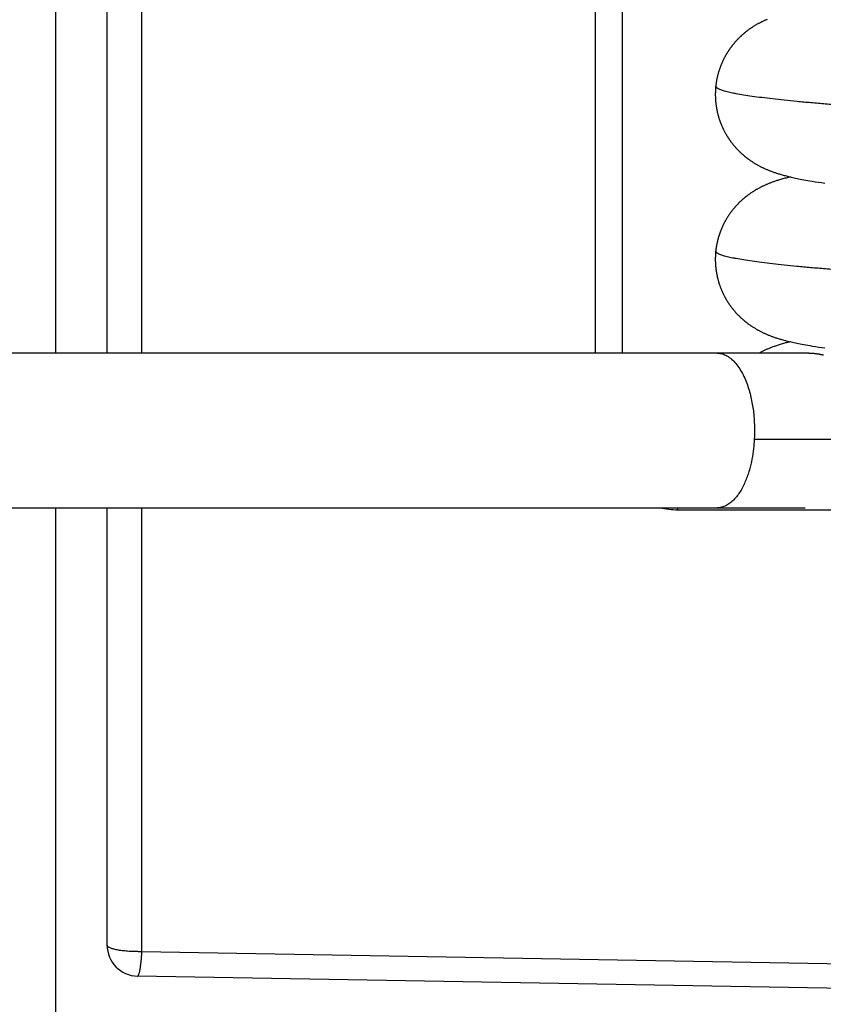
# Model space of a CAD drawing. Header units: millimetres. Extents: x 0 to 210, y 0 to 297.
# Tile 37 of 88: x 125.83 to 127.39, y 155.66 to 157.57. Entities that reach past the tile are written whole.
import ezdxf

# ---------------------------------------------------------------- set-up
doc = ezdxf.new("R2010")
doc.units = ezdxf.units.MM
doc.header["$LTSCALE"] = 19.36
doc.layers.get('0').update_dxf_attribs({"linetype": 'CONTINUOUS'})

msp = doc.modelspace()

# ---------------------------------------------------------------- linework, layer by layer
at = {"color": 9, "linetype": 'Continuous'}
for p, q in [((125.9018, 159.8483), (125.9018, 156.9188)), ((126.0693, 156.9188), (126.0693, 159.8483)), ((126.9493, 159.7724), (126.9493, 156.9188)), ((127.2581, 156.7522), (127.5063, 156.7522)), ((125.9018, 156.6188), (125.9018, 145.4657)), ((126.0693, 155.7576), (126.0693, 156.6188)), ((126.0693, 155.7576), (131.0267, 155.67))]:
    msp.add_line(p, q, dxfattribs=at)
at = {"color": 6, "linetype": 'Continuous'}
for p, q in [((126.0018, 156.9188), (126.0018, 159.8483)), ((127.0018, 159.7257), (127.0018, 156.9188)), ((126.0018, 155.77), (126.0018, 156.6188)), ((127.1093, 156.6151), (127.7093, 156.6151)), ((131.2216, 155.6199), (126.0608, 155.71))]:
    msp.add_line(p, q, dxfattribs=at)
at = {"color": 7, "linetype": 'Continuous'}
for p, q in [((127.2582, 157.5541), (127.2571, 157.5535)), ((127.2593, 157.5548), (127.2582, 157.5541)), ((127.2604, 157.5555), (127.2593, 157.5548)), ((127.2615, 157.5561), (127.2604, 157.5555)), ((127.2626, 157.5568), (127.2615, 157.5561)), ((127.2637, 157.5574), (127.2626, 157.5568)), ((127.2648, 157.558), (127.2637, 157.5574)), ((127.2659, 157.5586), (127.2648, 157.558)), ((127.2671, 157.5592), (127.2659, 157.5586)), ((127.2682, 157.5598), (127.2671, 157.5592)), ((127.2693, 157.5604), (127.2682, 157.5598)), ((127.2722, 157.5619), (127.271, 157.5613)), ((127.2733, 157.5624), (127.2722, 157.5619)), ((127.2745, 157.563), (127.2733, 157.5624)), ((127.2756, 157.5636), (127.2745, 157.563)), ((127.2768, 157.5641), (127.2756, 157.5636)), ((127.278, 157.5647), (127.2768, 157.5641)), ((127.2792, 157.5652), (127.278, 157.5647)), ((127.2804, 157.5657), (127.2792, 157.5652)), ((127.2816, 157.5663), (127.2804, 157.5657)), ((127.2828, 157.5668), (127.2816, 157.5663)), ((127.2438, 157.5442), (127.2426, 157.5434)), ((127.2449, 157.5451), (127.2438, 157.5442)), ((127.246, 157.5459), (127.2449, 157.5451)), ((127.2471, 157.5467), (127.246, 157.5459)), ((127.2483, 157.5476), (127.2471, 157.5467)), ((127.2494, 157.5483), (127.2483, 157.5476)), ((127.2505, 157.5491), (127.2494, 157.5483)), ((127.2516, 157.5499), (127.2505, 157.5491)), ((127.2527, 157.5506), (127.2516, 157.5499)), ((127.2538, 157.5514), (127.2527, 157.5506)), ((127.2549, 157.5521), (127.2538, 157.5514)), ((127.256, 157.5528), (127.2549, 157.5521)), ((127.2571, 157.5535), (127.256, 157.5528)), ((127.2469, 157.2956), (127.2481, 157.2947)), ((127.2481, 157.2947), (127.2492, 157.2939)), ((127.2492, 157.2939), (127.2503, 157.2931)), ((127.2503, 157.2931), (127.2515, 157.2923)), ((127.2515, 157.2923), (127.2526, 157.2916)), ((127.2526, 157.2916), (127.2538, 157.2908)), ((127.2538, 157.2908), (127.2549, 157.2901)), ((127.2549, 157.2901), (127.2561, 157.2893)), ((127.2561, 157.2893), (127.2572, 157.2886)), ((127.2572, 157.2886), (127.2583, 157.2879)), ((127.2583, 157.2879), (127.2594, 157.2872)), ((127.2594, 157.2872), (127.2606, 157.2866)), ((127.2606, 157.2866), (127.2617, 157.2859)), ((127.2617, 157.2859), (127.2629, 157.2852)), ((127.2629, 157.2852), (127.264, 157.2846)), ((127.264, 157.2846), (127.2651, 157.284)), ((127.2651, 157.284), (127.2663, 157.2833)), ((127.2663, 157.2833), (127.2674, 157.2827)), ((127.2674, 157.2827), (127.2686, 157.2821)), ((127.2686, 157.2821), (127.2697, 157.2815)), ((127.2697, 157.2815), (127.2709, 157.2809)), ((127.2709, 157.2809), (127.2721, 157.2803)), ((127.2721, 157.2803), (127.2733, 157.2797)), ((127.2733, 157.2797), (127.2744, 157.2792)), ((127.2744, 157.2792), (127.2756, 157.2786)), ((127.2756, 157.2786), (127.2768, 157.278)), ((127.2768, 157.278), (127.278, 157.2775)), ((127.278, 157.2775), (127.2792, 157.2769)), ((127.2792, 157.2769), (127.2805, 157.2764)), ((127.2805, 157.2764), (127.2817, 157.2758)), ((127.2817, 157.2758), (127.283, 157.2753)), ((127.283, 157.2753), (127.2843, 157.2748)), ((127.2843, 157.2748), (127.2856, 157.2742)), ((127.2856, 157.2742), (127.2869, 157.2737)), ((127.2869, 157.2737), (127.2882, 157.2732)), ((127.2882, 157.2732), (127.2896, 157.2727)), ((127.2896, 157.2727), (127.2909, 157.2721)), ((127.2909, 157.2721), (127.2923, 157.2716)), ((127.2923, 157.2716), (127.2938, 157.2711)), ((127.2938, 157.2711), (127.2952, 157.2706)), ((127.2952, 157.2706), (127.2967, 157.27)), ((127.2967, 157.27), (127.2983, 157.2695)), ((127.2983, 157.2695), (127.2998, 157.269)), ((127.2998, 157.269), (127.3014, 157.2685)), ((127.3014, 157.2685), (127.3031, 157.2679)), ((127.3031, 157.2679), (127.3048, 157.2674)), ((127.3048, 157.2674), (127.3065, 157.2669)), ((127.3065, 157.2669), (127.3083, 157.2663)), ((127.285, 157.2477), (127.2838, 157.2472)), ((127.2863, 157.2482), (127.285, 157.2477)), ((127.2876, 157.2488), (127.2863, 157.2482)), ((127.2889, 157.2493), (127.2876, 157.2488)), ((127.2902, 157.2498), (127.2889, 157.2493)), ((127.2916, 157.2503), (127.2902, 157.2498)), ((127.293, 157.2508), (127.2916, 157.2503)), ((127.2944, 157.2513), (127.293, 157.2508)), ((127.2958, 157.2518), (127.2944, 157.2513)), ((127.2972, 157.2523), (127.2958, 157.2518)), ((127.2987, 157.2528), (127.2972, 157.2523)), ((127.3003, 157.2533), (127.2987, 157.2528)), ((127.3019, 157.2539), (127.3003, 157.2533)), ((127.3035, 157.2544), (127.3019, 157.2539)), ((127.3052, 157.2549), (127.3035, 157.2544)), ((127.3069, 157.2554), (127.3052, 157.2549)), ((127.3087, 157.256), (127.3069, 157.2554)), ((127.3083, 157.2663), (127.3101, 157.2658)), ((127.3101, 157.2658), (127.3121, 157.2652)), ((127.3135, 157.2573), (127.3115, 157.2568)), ((127.3121, 157.2652), (127.314, 157.2647)), ((127.3155, 157.2579), (127.3135, 157.2573)), ((127.314, 157.2647), (127.3161, 157.2641)), ((127.3176, 157.2584), (127.3155, 157.2579)), ((127.3161, 157.2641), (127.3182, 157.2636)), ((127.3198, 157.259), (127.3176, 157.2584)), ((127.3182, 157.2636), (127.3204, 157.263)), ((127.322, 157.2596), (127.3198, 157.259)), ((127.3204, 157.263), (127.3226, 157.2624)), ((127.3243, 157.2602), (127.322, 157.2596)), ((127.3226, 157.2624), (127.325, 157.2619)), ((127.3268, 157.2607), (127.3243, 157.2602)), ((127.325, 157.2619), (127.3274, 157.2613)), ((127.3282, 157.2611), (127.3268, 157.2607)), ((127.3274, 157.2613), (127.3299, 157.2607)), ((127.3299, 157.2607), (127.3325, 157.2601)), ((127.3325, 157.2601), (127.3352, 157.2595)), ((127.3352, 157.2595), (127.3381, 157.2589)), ((127.3381, 157.2589), (127.341, 157.2583)), ((127.341, 157.2583), (127.3441, 157.2577)), ((127.3441, 157.2577), (127.3473, 157.257)), ((127.3473, 157.257), (127.3506, 157.2564)), ((127.3506, 157.2564), (127.3541, 157.2557)), ((127.3541, 157.2557), (127.3579, 157.2551)), ((127.3579, 157.2551), (127.3618, 157.2544)), ((127.3618, 157.2544), (127.3659, 157.2536)), ((127.3659, 157.2536), (127.3702, 157.2529)), ((127.3702, 157.2529), (127.3765, 157.2519)), ((127.3765, 157.2519), (127.3826, 157.251)), ((127.3826, 157.251), (127.3887, 157.2501)), ((127.3887, 157.2501), (127.3947, 157.2492)), ((127.2507, 157.2293), (127.2496, 157.2286)), ((127.2519, 157.2301), (127.2507, 157.2293)), ((127.253, 157.2308), (127.2519, 157.2301)), ((127.2541, 157.2316), (127.253, 157.2308)), ((127.2552, 157.2323), (127.2541, 157.2316)), ((127.2563, 157.233), (127.2552, 157.2323)), ((127.2574, 157.2337), (127.2563, 157.233)), ((127.2585, 157.2344), (127.2574, 157.2337)), ((127.2596, 157.2351), (127.2585, 157.2344)), ((127.2607, 157.2357), (127.2596, 157.2351)), ((127.2619, 157.2364), (127.2607, 157.2357)), ((127.263, 157.237), (127.2619, 157.2364)), ((127.2641, 157.2376), (127.263, 157.237)), ((127.2652, 157.2383), (127.2641, 157.2376)), ((127.2663, 157.2389), (127.2652, 157.2383)), ((127.2674, 157.2395), (127.2663, 157.2389)), ((127.2686, 157.2401), (127.2674, 157.2395)), ((127.2697, 157.2407), (127.2686, 157.2401)), ((127.2709, 157.2413), (127.2697, 157.2407)), ((127.272, 157.2418), (127.2709, 157.2413)), ((127.2731, 157.2424), (127.272, 157.2418)), ((127.2743, 157.243), (127.2731, 157.2424)), ((127.2755, 157.2435), (127.2743, 157.243)), ((127.2766, 157.2441), (127.2755, 157.2435)), ((127.2778, 157.2446), (127.2766, 157.2441)), ((127.279, 157.2451), (127.2778, 157.2446)), ((127.2802, 157.2457), (127.279, 157.2451)), ((127.2814, 157.2462), (127.2802, 157.2457)), ((127.2826, 157.2467), (127.2814, 157.2462)), ((127.2838, 157.2472), (127.2826, 157.2467)), ((127.2451, 157.2253), (127.244, 157.2244)), ((127.2463, 157.2261), (127.2451, 157.2253)), ((127.2474, 157.227), (127.2463, 157.2261)), ((127.2485, 157.2278), (127.2474, 157.227)), ((127.2496, 157.2286), (127.2485, 157.2278)), ((127.2481, 156.9747), (127.2492, 156.9739)), ((127.2492, 156.9739), (127.2504, 156.9731)), ((127.2504, 156.9731), (127.2515, 156.9723)), ((127.2515, 156.9723), (127.2527, 156.9716)), ((127.2527, 156.9716), (127.2538, 156.9708)), ((127.2538, 156.9708), (127.2549, 156.9701)), ((127.2549, 156.9701), (127.2561, 156.9693)), ((127.2561, 156.9693), (127.2572, 156.9686)), ((127.2572, 156.9686), (127.2583, 156.9679)), ((127.2583, 156.9679), (127.2595, 156.9673)), ((127.2595, 156.9673), (127.2606, 156.9666)), ((127.2606, 156.9666), (127.2617, 156.9659)), ((127.2617, 156.9659), (127.2629, 156.9653)), ((127.2629, 156.9653), (127.264, 156.9646)), ((127.264, 156.9646), (127.2651, 156.964)), ((127.2651, 156.964), (127.2662, 156.9634)), ((127.2662, 156.9634), (127.2674, 156.9628)), ((127.2674, 156.9628), (127.2685, 156.9622)), ((127.2685, 156.9622), (127.2697, 156.9616)), ((127.2697, 156.9616), (127.2708, 156.961)), ((127.2708, 156.961), (127.272, 156.9604)), ((127.272, 156.9604), (127.2732, 156.9598)), ((127.2732, 156.9598), (127.2743, 156.9592)), ((127.2743, 156.9592), (127.2755, 156.9587)), ((127.2755, 156.9587), (127.2767, 156.9581)), ((127.2767, 156.9581), (127.2779, 156.9576)), ((127.2779, 156.9576), (127.2791, 156.957)), ((127.2791, 156.957), (127.2803, 156.9565)), ((127.2803, 156.9565), (127.2815, 156.9559)), ((127.2815, 156.9559), (127.2828, 156.9554)), ((127.2828, 156.9554), (127.2841, 156.9549)), ((127.2841, 156.9549), (127.2854, 156.9543)), ((127.2854, 156.9543), (127.2867, 156.9538)), ((127.2867, 156.9538), (127.288, 156.9533)), ((127.288, 156.9533), (127.2893, 156.9528)), ((127.2893, 156.9528), (127.2907, 156.9522)), ((127.2907, 156.9522), (127.2921, 156.9517)), ((127.2921, 156.9517), (127.2935, 156.9512)), ((127.2935, 156.9512), (127.2949, 156.9507)), ((127.2949, 156.9507), (127.2964, 156.9502)), ((127.2964, 156.9502), (127.2979, 156.9496)), ((127.2979, 156.9496), (127.2995, 156.9491)), ((127.2995, 156.9491), (127.3011, 156.9486)), ((127.3011, 156.9486), (127.3027, 156.9481)), ((127.3027, 156.9481), (127.3044, 156.9475)), ((127.3044, 156.9475), (127.3061, 156.947)), ((127.3061, 156.947), (127.3079, 156.9464)), ((127.3079, 156.9464), (127.3098, 156.9459)), ((127.3098, 156.9459), (127.3117, 156.9454)), ((127.3117, 156.9454), (127.3136, 156.9448)), ((127.3136, 156.9448), (127.3157, 156.9442)), ((127.3157, 156.9442), (127.3178, 156.9437)), ((127.3178, 156.9437), (127.32, 156.9431)), ((127.32, 156.9431), (127.3223, 156.9425)), ((127.3223, 156.9425), (127.3246, 156.942)), ((127.3246, 156.942), (127.327, 156.9414)), ((127.2748, 156.923), (127.2735, 156.9224)), ((127.276, 156.9236), (127.2748, 156.923)), ((127.2773, 156.9242), (127.276, 156.9236)), ((127.2786, 156.9248), (127.2773, 156.9242)), ((127.2799, 156.9254), (127.2786, 156.9248)), ((127.2813, 156.926), (127.2799, 156.9254)), ((127.2826, 156.9266), (127.2813, 156.926)), ((127.284, 156.9271), (127.2826, 156.9266)), ((127.2854, 156.9277), (127.284, 156.9271)), ((127.2868, 156.9283), (127.2854, 156.9277)), ((127.2882, 156.9289), (127.2868, 156.9283)), ((127.2897, 156.9295), (127.2882, 156.9289)), ((127.2912, 156.93), (127.2897, 156.9295)), ((127.2927, 156.9306), (127.2912, 156.93)), ((127.2943, 156.9312), (127.2927, 156.9306)), ((127.2959, 156.9318), (127.2943, 156.9312)), ((127.2975, 156.9323), (127.2959, 156.9318)), ((127.2992, 156.9329), (127.2975, 156.9323)), ((127.3009, 156.9335), (127.2992, 156.9329)), ((127.3027, 156.9341), (127.3009, 156.9335)), ((127.3046, 156.9347), (127.3027, 156.9341)), ((127.3065, 156.9353), (127.3046, 156.9347)), ((127.3085, 156.9359), (127.3065, 156.9353)), ((127.3105, 156.9365), (127.3085, 156.9359)), ((127.3126, 156.9371), (127.3105, 156.9365)), ((127.3147, 156.9377), (127.3126, 156.9371)), ((127.3167, 156.9382), (127.3147, 156.9377)), ((127.3188, 156.9388), (127.3167, 156.9382)), ((127.3209, 156.9393), (127.3188, 156.9388)), ((127.3232, 156.9399), (127.3209, 156.9393)), ((127.3255, 156.9405), (127.3232, 156.9399)), ((127.327, 156.9414), (127.3296, 156.9408)), ((127.3296, 156.9408), (127.3322, 156.9402)), ((127.3322, 156.9402), (127.3349, 156.9396)), ((127.3349, 156.9396), (127.3378, 156.939)), ((127.3378, 156.939), (127.3407, 156.9383)), ((127.3407, 156.9383), (127.3438, 156.9377)), ((127.3438, 156.9377), (127.347, 156.9371)), ((127.347, 156.9371), (127.3504, 156.9364)), ((127.3504, 156.9364), (127.354, 156.9358)), ((127.354, 156.9358), (127.3578, 156.9351)), ((127.3578, 156.9351), (127.3618, 156.9343)), ((127.3618, 156.9343), (127.3661, 156.9336)), ((127.3661, 156.9336), (127.3704, 156.9329)), ((127.3704, 156.9329), (127.3767, 156.9319)), ((127.3767, 156.9319), (127.3828, 156.9309)), ((127.3828, 156.9309), (127.3889, 156.93)), ((127.3889, 156.93), (127.395, 156.9292)), ((127.2674, 156.9192), (127.2667, 156.9188)), ((127.2686, 156.9199), (127.2674, 156.9192)), ((127.2698, 156.9205), (127.2686, 156.9199)), ((127.2711, 156.9211), (127.2698, 156.9205)), ((127.2723, 156.9217), (127.2711, 156.9211)), ((127.2735, 156.9224), (127.2723, 156.9217)), ((119.5779, 156.6188), (127.3569, 156.6188))]:
    msp.add_line(p, q, dxfattribs=at)
for points in [[(127.271, 157.5613), (127.2705, 157.561), (127.2693, 157.5604)], [(127.2426, 157.5434), (127.2421, 157.5429), (127.2415, 157.5425), (127.241, 157.542), (127.2404, 157.5416), (127.2398, 157.5411), (127.2393, 157.5406), (127.2387, 157.5402), (127.2381, 157.5397), (127.2375, 157.5392), (127.237, 157.5387), (127.2364, 157.5382), (127.2358, 157.5377), (127.2352, 157.5372), (127.2347, 157.5367), (127.2341, 157.5362), (127.2335, 157.5356), (127.2329, 157.5351), (127.2323, 157.5346), (127.2317, 157.534), (127.2312, 157.5335), (127.2306, 157.5329), (127.23, 157.5324), (127.2294, 157.5318), (127.2288, 157.5312), (127.2282, 157.5306), (127.2276, 157.53), (127.227, 157.5294), (127.2264, 157.5288), (127.2258, 157.5282), (127.2252, 157.5275), (127.2246, 157.5269), (127.224, 157.5263), (127.2234, 157.5256), (127.2228, 157.525), (127.2222, 157.5243), (127.2217, 157.5237), (127.2211, 157.523), (127.2205, 157.5224), (127.2199, 157.5217), (127.2193, 157.521), (127.2187, 157.5203), (127.2182, 157.5196), (127.2176, 157.5189), (127.217, 157.5182), (127.2165, 157.5175), (127.2159, 157.5168), (127.2153, 157.5161), (127.2148, 157.5154), (127.2142, 157.5146), (127.2136, 157.5139), (127.2131, 157.5132), (127.2125, 157.5124), (127.212, 157.5117), (127.2114, 157.5109), (127.2109, 157.5102), (127.2104, 157.5094), (127.2098, 157.5086), (127.2093, 157.5079), (127.2088, 157.5071), (127.2082, 157.5063), (127.2077, 157.5055), (127.2072, 157.5047), (127.2067, 157.5039), (127.2062, 157.5031), (127.2057, 157.5023), (127.2052, 157.5015), (127.2047, 157.5007), (127.2042, 157.4998), (127.2037, 157.499), (127.2032, 157.4982), (127.2027, 157.4973), (127.2022, 157.4965), (127.2018, 157.4957), (127.2013, 157.4948), (127.2008, 157.494), (127.2004, 157.4931), (127.1999, 157.4922), (127.1995, 157.4914), (127.199, 157.4905), (127.1986, 157.4896), (127.1981, 157.4887), (127.1977, 157.4879), (127.1973, 157.487), (127.1969, 157.4861), (127.1965, 157.4852), (127.1961, 157.4843), (127.1956, 157.4834), (127.1953, 157.4825), (127.1949, 157.4816), (127.1945, 157.4807), (127.1941, 157.4798), (127.1937, 157.4789), (127.1933, 157.4779), (127.193, 157.477), (127.1926, 157.4761), (127.1923, 157.4752), (127.1919, 157.4742), (127.1916, 157.4733), (127.1912, 157.4724), (127.1909, 157.4714), (127.1906, 157.4705), (127.1903, 157.4695), (127.19, 157.4686), (127.1897, 157.4676), (127.1894, 157.4667), (127.1891, 157.4657), (127.1888, 157.4648), (127.1885, 157.4638), (127.1882, 157.4629), (127.188, 157.4619), (127.1877, 157.4609), (127.1874, 157.46), (127.1872, 157.459), (127.1869, 157.458), (127.1867, 157.4571), (127.1865, 157.4561), (127.1862, 157.4551), (127.186, 157.4541), (127.1858, 157.4532), (127.1856, 157.4522), (127.1854, 157.4512), (127.1852, 157.4502), (127.185, 157.4492), (127.1848, 157.4482), (127.1847, 157.4472), (127.1845, 157.4463), (127.1843, 157.4453), (127.1842, 157.4443), (127.184, 157.4433), (127.1839, 157.4423), (127.1838, 157.4413), (127.1836, 157.4403), (127.1835, 157.4393), (127.1834, 157.4384), (127.1833, 157.4375)], [(127.1833, 157.4375), (127.1832, 157.4365), (127.1831, 157.4356), (127.183, 157.4346), (127.1829, 157.4336), (127.1828, 157.4326), (127.1828, 157.4316), (127.1827, 157.4306), (127.1826, 157.4296), (127.1826, 157.4286), (127.1826, 157.4276), (127.1825, 157.4266), (127.1825, 157.4255), (127.1825, 157.4245), (127.1824, 157.4235), (127.1824, 157.4225), (127.1824, 157.4215), (127.1824, 157.4205), (127.1824, 157.4195), (127.1824, 157.4185), (127.1825, 157.4175), (127.1825, 157.4165), (127.1825, 157.4155), (127.1826, 157.4145), (127.1826, 157.4135), (127.1827, 157.4125), (127.1827, 157.4115), (127.1828, 157.4105), (127.1829, 157.4095), (127.1829, 157.4085), (127.183, 157.4075), (127.1831, 157.4065), (127.1832, 157.4055), (127.1833, 157.4045), (127.1834, 157.4035), (127.1835, 157.4025), (127.1837, 157.4015), (127.1838, 157.4005), (127.1839, 157.3995), (127.1841, 157.3985), (127.1842, 157.3975), (127.1844, 157.3965), (127.1846, 157.3955), (127.1847, 157.3945), (127.1849, 157.3935), (127.1851, 157.3925), (127.1853, 157.3916), (127.1855, 157.3906), (127.1857, 157.3896), (127.1859, 157.3886), (127.1861, 157.3876), (127.1863, 157.3867), (127.1866, 157.3857), (127.1868, 157.3847), (127.187, 157.3837), (127.1873, 157.3828), (127.1875, 157.3818), (127.1878, 157.3808), (127.1881, 157.3799), (127.1883, 157.3789), (127.1886, 157.378), (127.1889, 157.377), (127.1892, 157.376), (127.1895, 157.3751), (127.1898, 157.3741), (127.1901, 157.3732), (127.1904, 157.3722), (127.1907, 157.3713), (127.191, 157.3704), (127.1914, 157.3694), (127.1917, 157.3685), (127.1921, 157.3676), (127.1924, 157.3666), (127.1928, 157.3657), (127.1931, 157.3648), (127.1935, 157.3639), (127.1939, 157.3629), (127.1942, 157.362), (127.1946, 157.3611), (127.195, 157.3602), (127.1954, 157.3593), (127.1958, 157.3584), (127.1962, 157.3575), (127.1966, 157.3566), (127.197, 157.3557), (127.1975, 157.3548), (127.1979, 157.354), (127.1983, 157.3531), (127.1987, 157.3522), (127.1992, 157.3513), (127.1996, 157.3505), (127.2001, 157.3496), (127.2005, 157.3487), (127.201, 157.3479), (127.2015, 157.347), (127.2019, 157.3462), (127.2024, 157.3453), (127.2029, 157.3445), (127.2034, 157.3437), (127.2039, 157.3428), (127.2044, 157.342), (127.2049, 157.3412), (127.2054, 157.3404), (127.2059, 157.3395), (127.2064, 157.3387), (127.2069, 157.3379), (127.2074, 157.3371), (127.2079, 157.3363), (127.2084, 157.3355), (127.209, 157.3348), (127.2095, 157.334), (127.21, 157.3332), (127.2106, 157.3324), (127.2111, 157.3317), (127.2117, 157.3309), (127.2122, 157.3302), (127.2128, 157.3294), (127.2133, 157.3287), (127.2139, 157.3279), (127.2144, 157.3272), (127.215, 157.3265), (127.2156, 157.3257), (127.2161, 157.325), (127.2167, 157.3243), (127.2173, 157.3236), (127.2178, 157.3229), (127.2184, 157.3222), (127.219, 157.3215), (127.2196, 157.3208), (127.2202, 157.3202), (127.2207, 157.3195), (127.2213, 157.3188), (127.2219, 157.3182), (127.2225, 157.3175), (127.2231, 157.3169), (127.2237, 157.3162), (127.2243, 157.3156), (127.2249, 157.3149), (127.2255, 157.3143), (127.2261, 157.3137), (127.2267, 157.3131), (127.2273, 157.3125), (127.2279, 157.3119), (127.2285, 157.3113), (127.2291, 157.3107), (127.2297, 157.3101), (127.2303, 157.3095), (127.2309, 157.3089), (127.2315, 157.3083), (127.2321, 157.3078), (127.2327, 157.3072), (127.2333, 157.3067), (127.2339, 157.3061), (127.2345, 157.3056), (127.2351, 157.305), (127.2357, 157.3045), (127.2363, 157.304), (127.2369, 157.3035), (127.2375, 157.303), (127.2381, 157.3025), (127.2387, 157.302), (127.2393, 157.3015), (127.2399, 157.301), (127.2405, 157.3005), (127.2411, 157.3), (127.2417, 157.2996), (127.2423, 157.2991), (127.2428, 157.2986), (127.2434, 157.2982), (127.244, 157.2977), (127.2446, 157.2973), (127.2452, 157.2969), (127.2458, 157.2964), (127.2469, 157.2956)], [(127.3115, 157.2568), (127.3106, 157.2565), (127.3087, 157.256)], [(127.244, 157.2244), (127.2434, 157.224), (127.2429, 157.2236), (127.2423, 157.2231), (127.2417, 157.2227), (127.2412, 157.2222), (127.2406, 157.2218), (127.24, 157.2213), (127.2394, 157.2208), (127.2389, 157.2203), (127.2383, 157.2199), (127.2377, 157.2194), (127.2371, 157.2189), (127.2366, 157.2184), (127.236, 157.2179), (127.2354, 157.2174), (127.2348, 157.2169), (127.2342, 157.2163), (127.2336, 157.2158), (127.2331, 157.2153), (127.2325, 157.2147), (127.2319, 157.2142), (127.2313, 157.2136), (127.2307, 157.2131), (127.2301, 157.2125), (127.2295, 157.2119), (127.2289, 157.2114), (127.2283, 157.2108), (127.2277, 157.2102), (127.2271, 157.2096), (127.2265, 157.2089), (127.2259, 157.2083), (127.2253, 157.2077), (127.2247, 157.2071), (127.2241, 157.2064), (127.2235, 157.2058), (127.2229, 157.2051), (127.2223, 157.2045), (127.2217, 157.2038), (127.2212, 157.2032), (127.2206, 157.2025), (127.22, 157.2018), (127.2194, 157.2011), (127.2188, 157.2004), (127.2182, 157.1998), (127.2177, 157.1991), (127.2171, 157.1984), (127.2165, 157.1976), (127.2159, 157.1969), (127.2154, 157.1962), (127.2148, 157.1955), (127.2142, 157.1948), (127.2137, 157.194), (127.2131, 157.1933), (127.2126, 157.1925), (127.212, 157.1918), (127.2115, 157.191), (127.2109, 157.1903), (127.2104, 157.1895), (127.2099, 157.1887), (127.2093, 157.1879), (127.2088, 157.1872), (127.2083, 157.1864), (127.2077, 157.1856), (127.2072, 157.1848), (127.2067, 157.184), (127.2062, 157.1832), (127.2057, 157.1824), (127.2052, 157.1816), (127.2047, 157.1807), (127.2042, 157.1799), (127.2037, 157.1791), (127.2032, 157.1782), (127.2027, 157.1774), (127.2022, 157.1766), (127.2018, 157.1757), (127.2013, 157.1749), (127.2008, 157.174), (127.2004, 157.1732), (127.1999, 157.1723), (127.1995, 157.1714), (127.199, 157.1706), (127.1986, 157.1697), (127.1982, 157.1688), (127.1977, 157.1679), (127.1973, 157.167), (127.1969, 157.1661), (127.1965, 157.1653), (127.1961, 157.1644), (127.1957, 157.1635), (127.1953, 157.1626), (127.1949, 157.1616), (127.1945, 157.1607), (127.1941, 157.1598), (127.1937, 157.1589), (127.1933, 157.158), (127.193, 157.1571), (127.1926, 157.1561), (127.1923, 157.1552), (127.1919, 157.1543), (127.1916, 157.1534), (127.1912, 157.1524), (127.1909, 157.1515), (127.1906, 157.1505), (127.1903, 157.1496), (127.19, 157.1486), (127.1897, 157.1477), (127.1894, 157.1467), (127.1891, 157.1458), (127.1888, 157.1448), (127.1885, 157.1439), (127.1882, 157.1429), (127.1879, 157.1419), (127.1877, 157.141), (127.1874, 157.14), (127.1872, 157.1391), (127.1869, 157.1381), (127.1867, 157.1371), (127.1865, 157.1361), (127.1862, 157.1352), (127.186, 157.1342), (127.1858, 157.1332), (127.1856, 157.1322), (127.1854, 157.1312), (127.1852, 157.1303), (127.185, 157.1293), (127.1848, 157.1283), (127.1847, 157.1273), (127.1845, 157.1263), (127.1843, 157.1253), (127.1842, 157.1243), (127.184, 157.1233), (127.1839, 157.1223), (127.1837, 157.1213), (127.1836, 157.1203), (127.1835, 157.1194), (127.1834, 157.1184), (127.1833, 157.1175)], [(127.1833, 157.1175), (127.1832, 157.1166), (127.1831, 157.1156), (127.183, 157.1146), (127.1829, 157.1136), (127.1828, 157.1126), (127.1828, 157.1116), (127.1827, 157.1106), (127.1826, 157.1096), (127.1826, 157.1086), (127.1825, 157.1076), (127.1825, 157.1066), (127.1825, 157.1056), (127.1824, 157.1046), (127.1824, 157.1036), (127.1824, 157.1026), (127.1824, 157.1016), (127.1824, 157.1006), (127.1824, 157.0996), (127.1824, 157.0985), (127.1824, 157.0975), (127.1825, 157.0965), (127.1825, 157.0955), (127.1825, 157.0945), (127.1826, 157.0935), (127.1826, 157.0925), (127.1827, 157.0915), (127.1828, 157.0905), (127.1828, 157.0895), (127.1829, 157.0885), (127.183, 157.0875), (127.1831, 157.0865), (127.1832, 157.0855), (127.1833, 157.0845), (127.1834, 157.0835), (127.1835, 157.0825), (127.1837, 157.0815), (127.1838, 157.0805), (127.1839, 157.0795), (127.1841, 157.0785), (127.1842, 157.0775), (127.1844, 157.0765), (127.1845, 157.0756), (127.1847, 157.0746), (127.1849, 157.0736), (127.1851, 157.0726), (127.1853, 157.0716), (127.1855, 157.0706), (127.1857, 157.0696), (127.1859, 157.0687), (127.1861, 157.0677), (127.1863, 157.0667), (127.1865, 157.0657), (127.1868, 157.0648), (127.187, 157.0638), (127.1873, 157.0628), (127.1875, 157.0619), (127.1878, 157.0609), (127.188, 157.0599), (127.1883, 157.059), (127.1886, 157.058), (127.1889, 157.057), (127.1892, 157.0561), (127.1895, 157.0551), (127.1898, 157.0542), (127.1901, 157.0532), (127.1904, 157.0523), (127.1907, 157.0514), (127.191, 157.0504), (127.1914, 157.0495), (127.1917, 157.0485), (127.192, 157.0476), (127.1924, 157.0467), (127.1927, 157.0458), (127.1931, 157.0448), (127.1935, 157.0439), (127.1938, 157.043), (127.1942, 157.0421), (127.1946, 157.0412), (127.195, 157.0403), (127.1954, 157.0394), (127.1958, 157.0385), (127.1962, 157.0376), (127.1966, 157.0367), (127.197, 157.0358), (127.1974, 157.0349), (127.1979, 157.034), (127.1983, 157.0331), (127.1987, 157.0322), (127.1992, 157.0314), (127.1996, 157.0305), (127.2001, 157.0296), (127.2005, 157.0288), (127.201, 157.0279), (127.2014, 157.0271), (127.2019, 157.0262), (127.2024, 157.0254), (127.2029, 157.0245), (127.2034, 157.0237), (127.2038, 157.0229), (127.2043, 157.022), (127.2048, 157.0212), (127.2053, 157.0204), (127.2058, 157.0196), (127.2063, 157.0188), (127.2069, 157.018), (127.2074, 157.0172), (127.2079, 157.0164), (127.2084, 157.0156), (127.2089, 157.0148), (127.2095, 157.014), (127.21, 157.0133), (127.2106, 157.0125), (127.2111, 157.0117), (127.2116, 157.011), (127.2122, 157.0102), (127.2127, 157.0095), (127.2133, 157.0087), (127.2139, 157.008), (127.2144, 157.0072), (127.215, 157.0065), (127.2155, 157.0058), (127.2161, 157.0051), (127.2167, 157.0044), (127.2173, 157.0036), (127.2178, 157.0029), (127.2184, 157.0023), (127.219, 157.0016), (127.2196, 157.0009), (127.2201, 157.0002), (127.2207, 156.9995), (127.2213, 156.9989), (127.2219, 156.9982), (127.2225, 156.9975), (127.2231, 156.9969), (127.2237, 156.9963), (127.2243, 156.9956), (127.2249, 156.995), (127.2255, 156.9944), (127.2261, 156.9937), (127.2267, 156.9931), (127.2273, 156.9925), (127.2279, 156.9919), (127.2285, 156.9913), (127.2291, 156.9907), (127.2297, 156.9901), (127.2303, 156.9895), (127.2309, 156.9889), (127.2315, 156.9884), (127.2321, 156.9878), (127.2327, 156.9872), (127.2333, 156.9867), (127.2339, 156.9861), (127.2345, 156.9856), (127.2351, 156.9851), (127.2357, 156.9845), (127.2363, 156.984), (127.2369, 156.9835), (127.2375, 156.983), (127.2381, 156.9825), (127.2387, 156.982), (127.2393, 156.9815), (127.2399, 156.981), (127.2405, 156.9805), (127.2411, 156.98), (127.2417, 156.9796), (127.2423, 156.9791), (127.2428, 156.9787), (127.2434, 156.9782), (127.244, 156.9778), (127.2446, 156.9773), (127.2452, 156.9769), (127.2458, 156.9764), (127.2463, 156.976), (127.2469, 156.9756), (127.2481, 156.9747)], [(127.3281, 156.9411), (127.328, 156.9411), (127.3255, 156.9405)], [(127.3922, 156.9151), (127.3913, 156.9153), (127.3903, 156.9155), (127.3894, 156.9157), (127.3885, 156.9159), (127.3875, 156.9161), (127.3866, 156.9163), (127.3857, 156.9165), (127.3847, 156.9166), (127.3838, 156.9168), (127.3828, 156.9169), (127.3819, 156.9171), (127.381, 156.9172), (127.38, 156.9174), (127.3791, 156.9175), (127.3781, 156.9176), (127.3772, 156.9177), (127.3762, 156.9179), (127.3753, 156.918), (127.3743, 156.9181), (127.3734, 156.9182), (127.3724, 156.9183), (127.3715, 156.9183), (127.3705, 156.9184), (127.3696, 156.9185), (127.3686, 156.9185), (127.3677, 156.9186), (127.3667, 156.9187), (127.3658, 156.9187), (127.3648, 156.9187), (127.3638, 156.9188), (127.3629, 156.9188), (127.3619, 156.9188), (127.361, 156.9188), (127.36, 156.9188), (119.5779, 156.9188)]]:
    msp.add_lwpolyline(points, dxfattribs=at)
at = {"color": 9, "linetype": 'Continuous'}
for centre, radius, start, end in [((127.1092, 156.774), 0.1588, 257.6046, 270.0428), ((126.6404, 156.6235), 0.469, 358.9797, 359.4321), ((126.0619, 156.0427), 0.2852, 269.9963, 271.4915)]:
    msp.add_arc(centre, radius, start, end, dxfattribs=at)
at = {"color": 6, "linetype": 'Continuous'}
msp.add_arc((126.0618, 155.77), 0.06, 180, 269, dxfattribs=at)
at = {"color": 9, "linetype": 'Continuous'}
for points, knots in [([(129.0908, 157.2775), (129.0907, 157.2777), (129.0906, 157.2781), (129.0903, 157.2788), (129.0899, 157.2794), (129.0893, 157.28), (129.0886, 157.2806), (129.0874, 157.2815), (129.0855, 157.2826), (129.0828, 157.2838), (129.0795, 157.2851), (129.0756, 157.2863), (129.0712, 157.2876), (129.0662, 157.2888), (129.0606, 157.29), (129.0545, 157.2913), (129.0453, 157.293), (129.0324, 157.2952), (129.0153, 157.2976), (128.9961, 157.3001), (128.9749, 157.3026), (128.9516, 157.3051), (128.9264, 157.3076), (128.8992, 157.3101), (128.8594, 157.3135), (128.8054, 157.3177), (128.7359, 157.3227), (128.6606, 157.3277), (128.5804, 157.3326), (128.4958, 157.3376), (128.4079, 157.3425), (128.3172, 157.3475), (128.2248, 157.3525), (128.1316, 157.3575), (128.0384, 157.3625), (127.9463, 157.3674), (127.8559, 157.3724), (127.7683, 157.3774), (127.6842, 157.3824), (127.6044, 157.3873), (127.5297, 157.3923), (127.4711, 157.3965), (127.4273, 157.3999), (127.397, 157.4024), (127.3684, 157.4049), (127.3417, 157.4074), (127.3169, 157.4099), (127.2941, 157.4124), (127.2733, 157.4149), (127.2545, 157.4173), (127.2379, 157.4198), (127.2255, 157.422), (127.2166, 157.4237), (127.2107, 157.4249), (127.2054, 157.4262), (127.2007, 157.4274), (127.1966, 157.4287), (127.193, 157.4299), (127.1899, 157.4311), (127.1878, 157.4322), (127.1864, 157.4331), (127.1855, 157.4337), (127.1848, 157.4343), (127.1842, 157.4349), (127.1837, 157.4356), (127.1834, 157.4362), (127.1833, 157.4368), (127.1833, 157.4373), (127.1833, 157.4375)], [0, 0, 0, 0, 0.000332, 0.000689, 0.001082, 0.001522, 0.002016, 0.002568, 0.003862, 0.005421, 0.007255, 0.009367, 0.011761, 0.014436, 0.017395, 0.020635, 0.024158, 0.032045, 0.041042, 0.051127, 0.062279, 0.074475, 0.087691, 0.101896, 0.117054, 0.150091, 0.186502, 0.225911, 0.267922, 0.31214, 0.358166, 0.405584, 0.453921, 0.502695, 0.551428, 0.599648, 0.646896, 0.692745, 0.736768, 0.778533, 0.817606, 0.853607, 0.870355, 0.886216, 0.901152, 0.915131, 0.928121, 0.940091, 0.951011, 0.960854, 0.969601, 0.977235, 0.98063, 0.983742, 0.98657, 0.989112, 0.99137, 0.993346, 0.995045, 0.996473, 0.997091, 0.997646, 0.998143, 0.998586, 0.998982, 0.999341, 0.999675, 1, 1, 1, 1]), ([(129.0907, 156.9575), (129.0907, 156.9577), (129.0906, 156.9582), (129.0903, 156.9588), (129.0899, 156.9594), (129.0893, 156.96), (129.0886, 156.9607), (129.0874, 156.9615), (129.0855, 156.9626), (129.0827, 156.9639), (129.0795, 156.9651), (129.0756, 156.9663), (129.0712, 156.9676), (129.0662, 156.9688), (129.0607, 156.9701), (129.0546, 156.9713), (129.0453, 156.973), (129.0324, 156.9752), (129.0153, 156.9776), (128.9961, 156.9801), (128.9748, 156.9826), (128.9515, 156.9851), (128.9263, 156.9876), (128.8991, 156.9901), (128.8701, 156.9926), (128.8394, 156.9951), (128.7951, 156.9985), (128.7359, 157.0027), (128.6606, 157.0076), (128.5803, 157.0126), (128.4957, 157.0176), (128.4076, 157.0226), (128.317, 157.0276), (128.2247, 157.0325), (128.1315, 157.0375), (128.0383, 157.0425), (127.9461, 157.0475), (127.8557, 157.0524), (127.768, 157.0574), (127.6839, 157.0624), (127.6042, 157.0673), (127.5296, 157.0723), (127.471, 157.0765), (127.4271, 157.0799), (127.3968, 157.0824), (127.3682, 157.0849), (127.3415, 157.0874), (127.3167, 157.0899), (127.2939, 157.0924), (127.2731, 157.0949), (127.2544, 157.0973), (127.2379, 157.0998), (127.2254, 157.102), (127.2165, 157.1037), (127.2107, 157.1049), (127.2054, 157.1062), (127.2007, 157.1074), (127.1966, 157.1087), (127.193, 157.1099), (127.1899, 157.1112), (127.1878, 157.1122), (127.1864, 157.1131), (127.1855, 157.1137), (127.1848, 157.1144), (127.1842, 157.115), (127.1837, 157.1156), (127.1834, 157.1162), (127.1833, 157.1169), (127.1833, 157.1173), (127.1833, 157.1175)], [0, 0, 0, 0, 0.000334, 0.000691, 0.001085, 0.001526, 0.002019, 0.00257, 0.00386, 0.005413, 0.00724, 0.009346, 0.011735, 0.014408, 0.017365, 0.020606, 0.024129, 0.032017, 0.041017, 0.051116, 0.062289, 0.074506, 0.087736, 0.101947, 0.117106, 0.133179, 0.150128, 0.186499, 0.225903, 0.267948, 0.312223, 0.358293, 0.405701, 0.453994, 0.50273, 0.551469, 0.599735, 0.647029, 0.69288, 0.736869, 0.778589, 0.817651, 0.853677, 0.870439, 0.886314, 0.901262, 0.915244, 0.928224, 0.940174, 0.951073, 0.960898, 0.969628, 0.977244, 0.980631, 0.983736, 0.98656, 0.989101, 0.99136, 0.993339, 0.995041, 0.996472, 0.99709, 0.997646, 0.998143, 0.998586, 0.998982, 0.999341, 0.999675, 1, 1, 1, 1]), ([(127.1862, 156.9188), (127.1878, 156.9188), (127.191, 156.9186), (127.1958, 156.9176), (127.2005, 156.916), (127.2052, 156.9137), (127.2097, 156.9108), (127.2157, 156.9061), (127.2227, 156.8988), (127.2302, 156.8885), (127.2367, 156.8768), (127.2423, 156.8641), (127.247, 156.8507), (127.2508, 156.8372), (127.2537, 156.8236), (127.2559, 156.8103), (127.2578, 156.7936), (127.2588, 156.7742), (127.2585, 156.7592), (127.2581, 156.7522)], [0, 0, 0, 0, 0.024272, 0.048923, 0.074226, 0.100409, 0.127645, 0.15604, 0.216396, 0.281292, 0.349857, 0.420882, 0.493049, 0.5651, 0.635936, 0.704666, 0.770623, 0.892534, 1, 1, 1, 1]), ([(127.2581, 156.7522), (127.2578, 156.746), (127.2567, 156.733), (127.2537, 156.713), (127.2496, 156.6957), (127.2452, 156.6815), (127.2412, 156.6709), (127.2365, 156.6607), (127.2312, 156.651), (127.2251, 156.642), (127.2184, 156.6342), (127.2111, 156.6276), (127.2044, 156.6235), (127.1989, 156.6211), (127.1947, 156.6198), (127.1905, 156.619), (127.1877, 156.6188), (127.1862, 156.6188)], [0, 0, 0, 0, 0.113712, 0.238381, 0.371957, 0.440948, 0.510513, 0.579837, 0.648026, 0.714177, 0.777495, 0.83745, 0.893976, 0.921145, 0.947741, 0.973951, 1, 1, 1, 1]), ([(126.0618, 155.7575), (126.0579, 155.7575), (126.0503, 155.7576), (126.0409, 155.7582), (126.0336, 155.7589), (126.0286, 155.7595), (126.0239, 155.7603), (126.0195, 155.7611), (126.0156, 155.762), (126.0121, 155.763), (126.0091, 155.764), (126.0065, 155.7651), (126.0048, 155.7661), (126.0037, 155.7669), (126.003, 155.7675), (126.0025, 155.7681), (126.0021, 155.7687), (126.0019, 155.7693), (126.0018, 155.7698), (126.0018, 155.77)], [0, 0, 0, 0, 0.185159, 0.363521, 0.44811, 0.528604, 0.604289, 0.674509, 0.738679, 0.796303, 0.846992, 0.890505, 0.926817, 0.942371, 0.956298, 0.968748, 0.979947, 0.990223, 1, 1, 1, 1]), ([(126.0618, 155.7105), (126.0621, 155.7107), (126.0625, 155.7113), (126.0631, 155.7124), (126.0637, 155.7139), (126.0643, 155.7157), (126.0648, 155.7179), (126.0654, 155.7204), (126.066, 155.7232), (126.0667, 155.7275), (126.0675, 155.7335), (126.0682, 155.7411), (126.0689, 155.7493), (126.0692, 155.7548), (126.0693, 155.7576)], [0, 0, 0, 0, 0.019798, 0.045757, 0.078457, 0.118119, 0.164785, 0.218258, 0.278225, 0.344181, 0.491546, 0.654418, 0.826097, 1, 1, 1, 1]), ([(126.0608, 155.71), (126.0609, 155.71), (126.0611, 155.71), (126.0613, 155.7101), (126.0616, 155.7103), (126.0618, 155.7104), (126.0618, 155.7105)], [0, 0, 0, 0, 0.21582, 0.447074, 0.70536, 1, 1, 1, 1])]:
    msp.add_open_spline(points, degree=3, knots=knots, dxfattribs=at)

doc.saveas('drawing.dxf')
